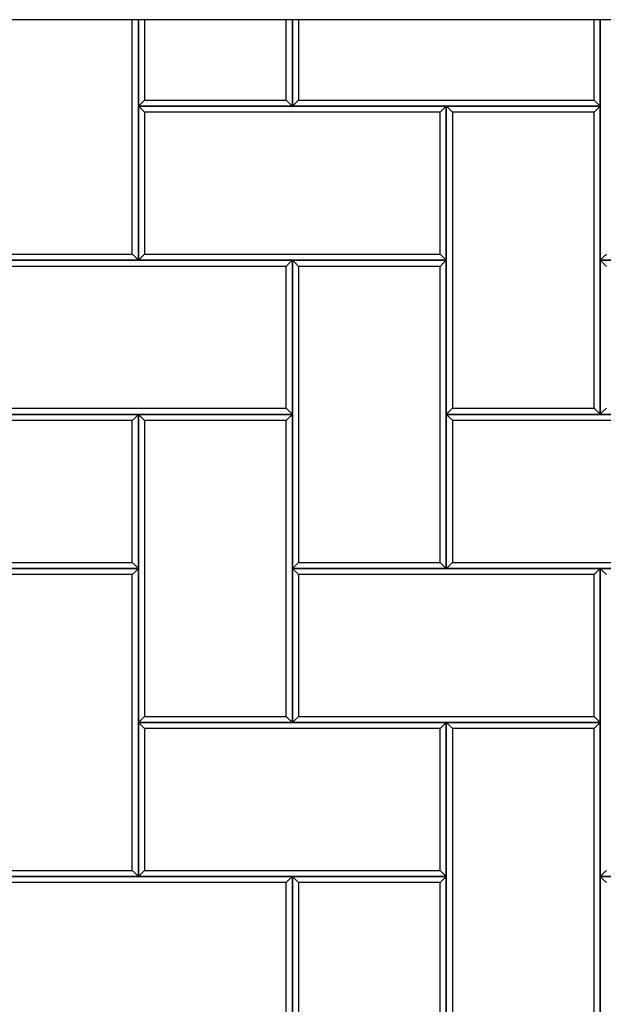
# Model space of a CAD drawing. Header units: millimetres. Extents: x 3599.64 to 3608.29, y 2161.69 to 2166.79.
# Tile 19 of 22: x 3606.89 to 3607.46, y 2162.7 to 2163.66. Entities that reach past the tile are written whole.
import ezdxf

# ---------------------------------------------------------------- set-up
doc = ezdxf.new("R2010")
doc.units = ezdxf.units.MM
doc.layers.add('Default', color=7, linetype='Continuous', true_color=0x000000)
doc.layers.add('Make2D$Visible$Curves', color=7, linetype='Continuous', true_color=0x000000)

# ---------------------------------------------------------------- blocks, each defined once
blk = doc.blocks.new('Wisteria4')
at = {"layer": 'Default'}
blk.add_lwpolyline([(3606.31906, 2161.68871), (3608.28756, 2161.68871), (3608.28756, 2163.65721), (3606.31906, 2163.65721)], close=True, dxfattribs=at)
at = {"layer": 'Make2D$Visible$Curves', "color": 18, "lineweight": -3, "true_color": 0x000000}
for points, degree in [([(3606.9974, 2163.42887), (3606.9974, 2163.54304), (3606.9974, 2163.65721)], 2), ([(3607.00331, 2163.42296), (3607.00331, 2163.54009), (3607.00331, 2163.65721)], 2), ([(3607.00331, 2163.65721), (3607.00331, 2163.61509), (3607.00331, 2163.57296)], 2), ([(3607.00922, 2163.65721), (3607.00922, 2163.61804), (3607.00922, 2163.57887)], 2), ([(3607.1474, 2163.57887), (3607.1474, 2163.61804), (3607.1474, 2163.65721)], 2), ([(3607.15331, 2163.57296), (3607.15331, 2163.61509), (3607.15331, 2163.65721)], 2), ([(3607.15331, 2163.65721), (3607.15331, 2163.61509), (3607.15331, 2163.57296)], 2), ([(3607.15922, 2163.65721), (3607.15922, 2163.61804), (3607.15922, 2163.57887)], 2), ([(3607.4474, 2163.57887), (3607.4474, 2163.61804), (3607.4474, 2163.65721)], 2), ([(3607.45331, 2163.57296), (3607.45331, 2163.61509), (3607.45331, 2163.65721)], 2), ([(3607.45331, 2163.65721), (3607.45331, 2163.54009), (3607.45331, 2163.42296)], 2), ([(3607.00922, 2163.57887), (3607.009, 2163.57865), (3607.00856, 2163.57821), (3607.0079, 2163.57755), (3607.00725, 2163.5769), (3607.00659, 2163.57624), (3607.00593, 2163.57558), (3607.00528, 2163.57493), (3607.00462, 2163.57427), (3607.00397, 2163.57362), (3607.00353, 2163.57318), (3607.00331, 2163.57296)], 3), ([(3607.00922, 2163.57887), (3607.07831, 2163.57887), (3607.1474, 2163.57887)], 2), ([(3607.15331, 2163.57296), (3607.15309, 2163.57318), (3607.15265, 2163.57362), (3607.152, 2163.57427), (3607.15134, 2163.57493), (3607.15069, 2163.57558), (3607.15003, 2163.57624), (3607.14937, 2163.5769), (3607.14872, 2163.57755), (3607.14806, 2163.57821), (3607.14762, 2163.57865), (3607.1474, 2163.57887)], 3), ([(3607.15331, 2163.57296), (3607.15353, 2163.57318), (3607.15397, 2163.57362), (3607.15462, 2163.57427), (3607.15528, 2163.57493), (3607.15593, 2163.57558), (3607.15659, 2163.57624), (3607.15725, 2163.5769), (3607.1579, 2163.57755), (3607.15856, 2163.57821), (3607.159, 2163.57865), (3607.15922, 2163.57887)], 3), ([(3607.15922, 2163.57887), (3607.30331, 2163.57887), (3607.4474, 2163.57887)], 2), ([(3607.4474, 2163.57887), (3607.44762, 2163.57865), (3607.44806, 2163.57821), (3607.44872, 2163.57755), (3607.44937, 2163.5769), (3607.45003, 2163.57624), (3607.45069, 2163.57558), (3607.45134, 2163.57493), (3607.452, 2163.57427), (3607.45265, 2163.57362), (3607.45309, 2163.57318), (3607.45331, 2163.57296)], 3), ([(3607.00331, 2163.57296), (3607.07831, 2163.57296), (3607.15331, 2163.57296)], 2), ([(3607.00331, 2163.57296), (3607.00353, 2163.57274), (3607.00397, 2163.5723), (3607.00462, 2163.57165), (3607.00528, 2163.57099), (3607.00593, 2163.57034), (3607.00659, 2163.56968), (3607.00725, 2163.56902), (3607.0079, 2163.56837), (3607.00856, 2163.56771), (3607.009, 2163.56727), (3607.00922, 2163.56705)], 3), ([(3607.00331, 2163.57296), (3607.00331, 2163.49796), (3607.00331, 2163.42296)], 2), ([(3607.30331, 2163.57296), (3607.15331, 2163.57296), (3607.00331, 2163.57296)], 2), ([(3607.2974, 2163.56705), (3607.15331, 2163.56705), (3607.00922, 2163.56705)], 2), ([(3607.00922, 2163.56705), (3607.00922, 2163.49796), (3607.00922, 2163.42887)], 2), ([(3607.15331, 2163.57296), (3607.30331, 2163.57296), (3607.45331, 2163.57296)], 2), ([(3607.30331, 2163.57296), (3607.30309, 2163.57274), (3607.30265, 2163.5723), (3607.302, 2163.57165), (3607.30134, 2163.57099), (3607.30069, 2163.57034), (3607.30003, 2163.56968), (3607.29937, 2163.56902), (3607.29872, 2163.56837), (3607.29806, 2163.56771), (3607.29762, 2163.56727), (3607.2974, 2163.56705)], 3), ([(3607.2974, 2163.42887), (3607.2974, 2163.49796), (3607.2974, 2163.56705)], 2), ([(3607.30331, 2163.42296), (3607.30331, 2163.49796), (3607.30331, 2163.57296)], 2), ([(3607.45331, 2163.57296), (3607.37831, 2163.57296), (3607.30331, 2163.57296)], 2), ([(3607.30331, 2163.57296), (3607.30331, 2163.42296), (3607.30331, 2163.27296)], 2), ([(3607.30331, 2163.57296), (3607.30353, 2163.57274), (3607.30397, 2163.5723), (3607.30462, 2163.57165), (3607.30528, 2163.57099), (3607.30593, 2163.57034), (3607.30659, 2163.56968), (3607.30725, 2163.56902), (3607.3079, 2163.56837), (3607.30856, 2163.56771), (3607.309, 2163.56727), (3607.30922, 2163.56705)], 3), ([(3607.4474, 2163.56705), (3607.37831, 2163.56705), (3607.30922, 2163.56705)], 2), ([(3607.30922, 2163.56705), (3607.30922, 2163.42296), (3607.30922, 2163.27887)], 2), ([(3607.45331, 2163.57296), (3607.45309, 2163.57274), (3607.45265, 2163.5723), (3607.452, 2163.57165), (3607.45134, 2163.57099), (3607.45069, 2163.57034), (3607.45003, 2163.56968), (3607.44937, 2163.56902), (3607.44872, 2163.56837), (3607.44806, 2163.56771), (3607.44762, 2163.56727), (3607.4474, 2163.56705)], 3), ([(3607.4474, 2163.27887), (3607.4474, 2163.42296), (3607.4474, 2163.56705)], 2), ([(3607.45331, 2163.27296), (3607.45331, 2163.42296), (3607.45331, 2163.57296)], 2), ([(3606.85331, 2163.42296), (3606.92831, 2163.42296), (3607.00331, 2163.42296)], 2), ([(3607.15331, 2163.42296), (3607.00331, 2163.42296), (3606.85331, 2163.42296)], 2), ([(3606.85922, 2163.42887), (3606.92831, 2163.42887), (3606.9974, 2163.42887)], 2), ([(3607.00331, 2163.42296), (3607.00309, 2163.42318), (3607.00265, 2163.42362), (3607.002, 2163.42427), (3607.00134, 2163.42493), (3607.00069, 2163.42558), (3607.00003, 2163.42624), (3606.99937, 2163.4269), (3606.99872, 2163.42755), (3606.99806, 2163.42821), (3606.99762, 2163.42865), (3606.9974, 2163.42887)], 3), ([(3607.00331, 2163.42296), (3607.00353, 2163.42318), (3607.00397, 2163.42362), (3607.00462, 2163.42427), (3607.00528, 2163.42493), (3607.00593, 2163.42558), (3607.00659, 2163.42624), (3607.00725, 2163.4269), (3607.0079, 2163.42755), (3607.00856, 2163.42821), (3607.009, 2163.42865), (3607.00922, 2163.42887)], 3), ([(3607.00331, 2163.42296), (3607.15331, 2163.42296), (3607.30331, 2163.42296)], 2), ([(3607.00922, 2163.42887), (3607.15331, 2163.42887), (3607.2974, 2163.42887)], 2), ([(3607.15331, 2163.42296), (3607.15309, 2163.42274), (3607.15265, 2163.4223), (3607.152, 2163.42165), (3607.15134, 2163.42099), (3607.15069, 2163.42034), (3607.15003, 2163.41968), (3607.14937, 2163.41902), (3607.14872, 2163.41837), (3607.14806, 2163.41771), (3607.14762, 2163.41727), (3607.1474, 2163.41705)], 3), ([(3607.15331, 2163.27296), (3607.15331, 2163.34796), (3607.15331, 2163.42296)], 2), ([(3607.30331, 2163.42296), (3607.22831, 2163.42296), (3607.15331, 2163.42296)], 2), ([(3607.15331, 2163.42296), (3607.15331, 2163.27296), (3607.15331, 2163.12296)], 2), ([(3607.15331, 2163.42296), (3607.15353, 2163.42274), (3607.15397, 2163.4223), (3607.15462, 2163.42165), (3607.15528, 2163.42099), (3607.15593, 2163.42034), (3607.15659, 2163.41968), (3607.15725, 2163.41902), (3607.1579, 2163.41837), (3607.15856, 2163.41771), (3607.159, 2163.41727), (3607.15922, 2163.41705)], 3), ([(3607.2974, 2163.42887), (3607.29762, 2163.42865), (3607.29806, 2163.42821), (3607.29872, 2163.42755), (3607.29937, 2163.4269), (3607.30003, 2163.42624), (3607.30069, 2163.42558), (3607.30134, 2163.42493), (3607.302, 2163.42427), (3607.30265, 2163.42362), (3607.30309, 2163.42318), (3607.30331, 2163.42296)], 3), ([(3607.30331, 2163.42296), (3607.30309, 2163.42274), (3607.30265, 2163.4223), (3607.302, 2163.42165), (3607.30134, 2163.42099), (3607.30069, 2163.42034), (3607.30003, 2163.41968), (3607.29937, 2163.41902), (3607.29872, 2163.41837), (3607.29806, 2163.41771), (3607.29762, 2163.41727), (3607.2974, 2163.41705)], 3), ([(3607.30331, 2163.12296), (3607.30331, 2163.27296), (3607.30331, 2163.42296)], 2), ([(3607.45922, 2163.42887), (3607.459, 2163.42865), (3607.45856, 2163.42821), (3607.4579, 2163.42755), (3607.45725, 2163.4269), (3607.45659, 2163.42624), (3607.45593, 2163.42558), (3607.45528, 2163.42493), (3607.45462, 2163.42427), (3607.45397, 2163.42362), (3607.45353, 2163.42318), (3607.45331, 2163.42296)], 3), ([(3607.45331, 2163.42296), (3607.52831, 2163.42296), (3607.60331, 2163.42296)], 2), ([(3607.45331, 2163.42296), (3607.45353, 2163.42274), (3607.45397, 2163.4223), (3607.45462, 2163.42165), (3607.45528, 2163.42099), (3607.45593, 2163.42034), (3607.45659, 2163.41968), (3607.45725, 2163.41902), (3607.4579, 2163.41837), (3607.45856, 2163.41771), (3607.459, 2163.41727), (3607.45922, 2163.41705)], 3), ([(3607.45331, 2163.42296), (3607.45331, 2163.34796), (3607.45331, 2163.27296)], 2), ([(3607.75331, 2163.42296), (3607.60331, 2163.42296), (3607.45331, 2163.42296)], 2), ([(3607.1474, 2163.41705), (3607.00331, 2163.41705), (3606.85922, 2163.41705)], 2), ([(3607.1474, 2163.27887), (3607.1474, 2163.34796), (3607.1474, 2163.41705)], 2), ([(3607.2974, 2163.41705), (3607.22831, 2163.41705), (3607.15922, 2163.41705)], 2), ([(3607.15922, 2163.41705), (3607.15922, 2163.27296), (3607.15922, 2163.12887)], 2), ([(3607.2974, 2163.12887), (3607.2974, 2163.27296), (3607.2974, 2163.41705)], 2), ([(3606.85922, 2163.27887), (3607.00331, 2163.27887), (3607.1474, 2163.27887)], 2), ([(3607.1474, 2163.27887), (3607.14762, 2163.27865), (3607.14806, 2163.27821), (3607.14872, 2163.27755), (3607.14937, 2163.2769), (3607.15003, 2163.27624), (3607.15069, 2163.27558), (3607.15134, 2163.27493), (3607.152, 2163.27427), (3607.15265, 2163.27362), (3607.15309, 2163.27318), (3607.15331, 2163.27296)], 3), ([(3607.30922, 2163.27887), (3607.309, 2163.27865), (3607.30856, 2163.27821), (3607.3079, 2163.27755), (3607.30725, 2163.2769), (3607.30659, 2163.27624), (3607.30593, 2163.27558), (3607.30528, 2163.27493), (3607.30462, 2163.27427), (3607.30397, 2163.27362), (3607.30353, 2163.27318), (3607.30331, 2163.27296)], 3), ([(3607.30922, 2163.27887), (3607.37831, 2163.27887), (3607.4474, 2163.27887)], 2), ([(3607.45331, 2163.27296), (3607.45309, 2163.27318), (3607.45265, 2163.27362), (3607.452, 2163.27427), (3607.45134, 2163.27493), (3607.45069, 2163.27558), (3607.45003, 2163.27624), (3607.44937, 2163.2769), (3607.44872, 2163.27755), (3607.44806, 2163.27821), (3607.44762, 2163.27865), (3607.4474, 2163.27887)], 3), ([(3607.45331, 2163.27296), (3607.45353, 2163.27318), (3607.45397, 2163.27362), (3607.45462, 2163.27427), (3607.45528, 2163.27493), (3607.45593, 2163.27558), (3607.45659, 2163.27624), (3607.45725, 2163.2769), (3607.4579, 2163.27755), (3607.45856, 2163.27821), (3607.459, 2163.27865), (3607.45922, 2163.27887)], 3), ([(3607.00331, 2163.27296), (3606.85331, 2163.27296), (3606.70331, 2163.27296)], 2), ([(3606.85331, 2163.27296), (3607.00331, 2163.27296), (3607.15331, 2163.27296)], 2), ([(3607.00331, 2163.27296), (3607.00309, 2163.27274), (3607.00265, 2163.2723), (3607.002, 2163.27165), (3607.00134, 2163.27099), (3607.00069, 2163.27034), (3607.00003, 2163.26968), (3606.99937, 2163.26902), (3606.99872, 2163.26837), (3606.99806, 2163.26771), (3606.99762, 2163.26727), (3606.9974, 2163.26705)], 3), ([(3607.15331, 2163.27296), (3607.07831, 2163.27296), (3607.00331, 2163.27296)], 2), ([(3607.00331, 2163.27296), (3607.00331, 2163.12296), (3607.00331, 2162.97296)], 2), ([(3607.00331, 2163.27296), (3607.00353, 2163.27274), (3607.00397, 2163.2723), (3607.00462, 2163.27165), (3607.00528, 2163.27099), (3607.00593, 2163.27034), (3607.00659, 2163.26968), (3607.00725, 2163.26902), (3607.0079, 2163.26837), (3607.00856, 2163.26771), (3607.009, 2163.26727), (3607.00922, 2163.26705)], 3), ([(3607.00331, 2163.12296), (3607.00331, 2163.19796), (3607.00331, 2163.27296)], 2), ([(3607.15331, 2163.27296), (3607.15309, 2163.27274), (3607.15265, 2163.2723), (3607.152, 2163.27165), (3607.15134, 2163.27099), (3607.15069, 2163.27034), (3607.15003, 2163.26968), (3607.14937, 2163.26902), (3607.14872, 2163.26837), (3607.14806, 2163.26771), (3607.14762, 2163.26727), (3607.1474, 2163.26705)], 3), ([(3607.15331, 2162.97296), (3607.15331, 2163.12296), (3607.15331, 2163.27296)], 2), ([(3607.30331, 2163.27296), (3607.37831, 2163.27296), (3607.45331, 2163.27296)], 2), ([(3607.30331, 2163.27296), (3607.30353, 2163.27274), (3607.30397, 2163.2723), (3607.30462, 2163.27165), (3607.30528, 2163.27099), (3607.30593, 2163.27034), (3607.30659, 2163.26968), (3607.30725, 2163.26902), (3607.3079, 2163.26837), (3607.30856, 2163.26771), (3607.309, 2163.26727), (3607.30922, 2163.26705)], 3), ([(3607.30331, 2163.27296), (3607.30331, 2163.19796), (3607.30331, 2163.12296)], 2), ([(3607.60331, 2163.27296), (3607.45331, 2163.27296), (3607.30331, 2163.27296)], 2), ([(3607.45331, 2163.27296), (3607.60331, 2163.27296), (3607.75331, 2163.27296)], 2), ([(3606.9974, 2163.26705), (3606.85331, 2163.26705), (3606.70922, 2163.26705)], 2), ([(3606.9974, 2163.12887), (3606.9974, 2163.19796), (3606.9974, 2163.26705)], 2), ([(3607.1474, 2163.26705), (3607.07831, 2163.26705), (3607.00922, 2163.26705)], 2), ([(3607.00922, 2163.26705), (3607.00922, 2163.12296), (3607.00922, 2162.97887)], 2), ([(3607.1474, 2162.97887), (3607.1474, 2163.12296), (3607.1474, 2163.26705)], 2), ([(3607.5974, 2163.26705), (3607.45331, 2163.26705), (3607.30922, 2163.26705)], 2), ([(3607.30922, 2163.26705), (3607.30922, 2163.19796), (3607.30922, 2163.12887)], 2), ([(3606.70922, 2163.12887), (3606.85331, 2163.12887), (3606.9974, 2163.12887)], 2), ([(3606.9974, 2163.12887), (3606.99762, 2163.12865), (3606.99806, 2163.12821), (3606.99872, 2163.12755), (3606.99937, 2163.1269), (3607.00003, 2163.12624), (3607.00069, 2163.12558), (3607.00134, 2163.12493), (3607.002, 2163.12427), (3607.00265, 2163.12362), (3607.00309, 2163.12318), (3607.00331, 2163.12296)], 3), ([(3607.15922, 2163.12887), (3607.159, 2163.12865), (3607.15856, 2163.12821), (3607.1579, 2163.12755), (3607.15725, 2163.1269), (3607.15659, 2163.12624), (3607.15593, 2163.12558), (3607.15528, 2163.12493), (3607.15462, 2163.12427), (3607.15397, 2163.12362), (3607.15353, 2163.12318), (3607.15331, 2163.12296)], 3), ([(3607.15922, 2163.12887), (3607.22831, 2163.12887), (3607.2974, 2163.12887)], 2), ([(3607.30331, 2163.12296), (3607.30309, 2163.12318), (3607.30265, 2163.12362), (3607.302, 2163.12427), (3607.30134, 2163.12493), (3607.30069, 2163.12558), (3607.30003, 2163.12624), (3607.29937, 2163.1269), (3607.29872, 2163.12755), (3607.29806, 2163.12821), (3607.29762, 2163.12865), (3607.2974, 2163.12887)], 3), ([(3607.30331, 2163.12296), (3607.30353, 2163.12318), (3607.30397, 2163.12362), (3607.30462, 2163.12427), (3607.30528, 2163.12493), (3607.30593, 2163.12558), (3607.30659, 2163.12624), (3607.30725, 2163.1269), (3607.3079, 2163.12755), (3607.30856, 2163.12821), (3607.309, 2163.12865), (3607.30922, 2163.12887)], 3), ([(3607.30922, 2163.12887), (3607.45331, 2163.12887), (3607.5974, 2163.12887)], 2), ([(3606.70331, 2163.12296), (3606.85331, 2163.12296), (3607.00331, 2163.12296)], 2), ([(3607.00331, 2163.12296), (3606.92831, 2163.12296), (3606.85331, 2163.12296)], 2), ([(3606.9974, 2163.11705), (3606.92831, 2163.11705), (3606.85922, 2163.11705)], 2), ([(3607.00331, 2163.12296), (3607.00309, 2163.12274), (3607.00265, 2163.1223), (3607.002, 2163.12165), (3607.00134, 2163.12099), (3607.00069, 2163.12034), (3607.00003, 2163.11968), (3606.99937, 2163.11902), (3606.99872, 2163.11837), (3606.99806, 2163.11771), (3606.99762, 2163.11727), (3606.9974, 2163.11705)], 3), ([(3606.9974, 2162.82887), (3606.9974, 2162.97296), (3606.9974, 2163.11705)], 2), ([(3607.00331, 2162.82296), (3607.00331, 2162.97296), (3607.00331, 2163.12296)], 2), ([(3607.15331, 2163.12296), (3607.22831, 2163.12296), (3607.30331, 2163.12296)], 2), ([(3607.15331, 2163.12296), (3607.15353, 2163.12274), (3607.15397, 2163.1223), (3607.15462, 2163.12165), (3607.15528, 2163.12099), (3607.15593, 2163.12034), (3607.15659, 2163.11968), (3607.15725, 2163.11902), (3607.1579, 2163.11837), (3607.15856, 2163.11771), (3607.159, 2163.11727), (3607.15922, 2163.11705)], 3), ([(3607.15331, 2163.12296), (3607.15331, 2163.04796), (3607.15331, 2162.97296)], 2), ([(3607.45331, 2163.12296), (3607.30331, 2163.12296), (3607.15331, 2163.12296)], 2), ([(3607.4474, 2163.11705), (3607.30331, 2163.11705), (3607.15922, 2163.11705)], 2), ([(3607.15922, 2163.11705), (3607.15922, 2163.04796), (3607.15922, 2162.97887)], 2), ([(3607.30331, 2163.12296), (3607.45331, 2163.12296), (3607.60331, 2163.12296)], 2), ([(3607.45331, 2163.12296), (3607.45309, 2163.12274), (3607.45265, 2163.1223), (3607.452, 2163.12165), (3607.45134, 2163.12099), (3607.45069, 2163.12034), (3607.45003, 2163.11968), (3607.44937, 2163.11902), (3607.44872, 2163.11837), (3607.44806, 2163.11771), (3607.44762, 2163.11727), (3607.4474, 2163.11705)], 3), ([(3607.4474, 2162.97887), (3607.4474, 2163.04796), (3607.4474, 2163.11705)], 2), ([(3607.45331, 2162.97296), (3607.45331, 2163.04796), (3607.45331, 2163.12296)], 2), ([(3607.60331, 2163.12296), (3607.52831, 2163.12296), (3607.45331, 2163.12296)], 2), ([(3607.45331, 2163.12296), (3607.45331, 2162.97296), (3607.45331, 2162.82296)], 2), ([(3607.45331, 2163.12296), (3607.45353, 2163.12274), (3607.45397, 2163.1223), (3607.45462, 2163.12165), (3607.45528, 2163.12099), (3607.45593, 2163.12034), (3607.45659, 2163.11968), (3607.45725, 2163.11902), (3607.4579, 2163.11837), (3607.45856, 2163.11771), (3607.459, 2163.11727), (3607.45922, 2163.11705)], 3), ([(3607.00922, 2162.97887), (3607.009, 2162.97865), (3607.00856, 2162.97821), (3607.0079, 2162.97755), (3607.00725, 2162.9769), (3607.00659, 2162.97624), (3607.00593, 2162.97558), (3607.00528, 2162.97493), (3607.00462, 2162.97427), (3607.00397, 2162.97362), (3607.00353, 2162.97318), (3607.00331, 2162.97296)], 3), ([(3607.00331, 2162.97296), (3607.07831, 2162.97296), (3607.15331, 2162.97296)], 2), ([(3607.00331, 2162.97296), (3607.00353, 2162.97274), (3607.00397, 2162.9723), (3607.00462, 2162.97165), (3607.00528, 2162.97099), (3607.00593, 2162.97034), (3607.00659, 2162.96968), (3607.00725, 2162.96902), (3607.0079, 2162.96837), (3607.00856, 2162.96771), (3607.009, 2162.96727), (3607.00922, 2162.96705)], 3), ([(3607.00331, 2162.97296), (3607.00331, 2162.89796), (3607.00331, 2162.82296)], 2), ([(3607.30331, 2162.97296), (3607.15331, 2162.97296), (3607.00331, 2162.97296)], 2), ([(3607.00922, 2162.97887), (3607.07831, 2162.97887), (3607.1474, 2162.97887)], 2), ([(3607.15331, 2162.97296), (3607.15309, 2162.97318), (3607.15265, 2162.97362), (3607.152, 2162.97427), (3607.15134, 2162.97493), (3607.15069, 2162.97558), (3607.15003, 2162.97624), (3607.14937, 2162.9769), (3607.14872, 2162.97755), (3607.14806, 2162.97821), (3607.14762, 2162.97865), (3607.1474, 2162.97887)], 3), ([(3607.15331, 2162.97296), (3607.15353, 2162.97318), (3607.15397, 2162.97362), (3607.15462, 2162.97427), (3607.15528, 2162.97493), (3607.15593, 2162.97558), (3607.15659, 2162.97624), (3607.15725, 2162.9769), (3607.1579, 2162.97755), (3607.15856, 2162.97821), (3607.159, 2162.97865), (3607.15922, 2162.97887)], 3), ([(3607.15331, 2162.97296), (3607.30331, 2162.97296), (3607.45331, 2162.97296)], 2), ([(3607.15922, 2162.97887), (3607.30331, 2162.97887), (3607.4474, 2162.97887)], 2), ([(3607.30331, 2162.97296), (3607.30309, 2162.97274), (3607.30265, 2162.9723), (3607.302, 2162.97165), (3607.30134, 2162.97099), (3607.30069, 2162.97034), (3607.30003, 2162.96968), (3607.29937, 2162.96902), (3607.29872, 2162.96837), (3607.29806, 2162.96771), (3607.29762, 2162.96727), (3607.2974, 2162.96705)], 3), ([(3607.30331, 2162.82296), (3607.30331, 2162.89796), (3607.30331, 2162.97296)], 2), ([(3607.45331, 2162.97296), (3607.37831, 2162.97296), (3607.30331, 2162.97296)], 2), ([(3607.30331, 2162.97296), (3607.30331, 2162.82296), (3607.30331, 2162.67296)], 2), ([(3607.30331, 2162.97296), (3607.30353, 2162.97274), (3607.30397, 2162.9723), (3607.30462, 2162.97165), (3607.30528, 2162.97099), (3607.30593, 2162.97034), (3607.30659, 2162.96968), (3607.30725, 2162.96902), (3607.3079, 2162.96837), (3607.30856, 2162.96771), (3607.309, 2162.96727), (3607.30922, 2162.96705)], 3), ([(3607.4474, 2162.97887), (3607.44762, 2162.97865), (3607.44806, 2162.97821), (3607.44872, 2162.97755), (3607.44937, 2162.9769), (3607.45003, 2162.97624), (3607.45069, 2162.97558), (3607.45134, 2162.97493), (3607.452, 2162.97427), (3607.45265, 2162.97362), (3607.45309, 2162.97318), (3607.45331, 2162.97296)], 3), ([(3607.45331, 2162.97296), (3607.45309, 2162.97274), (3607.45265, 2162.9723), (3607.452, 2162.97165), (3607.45134, 2162.97099), (3607.45069, 2162.97034), (3607.45003, 2162.96968), (3607.44937, 2162.96902), (3607.44872, 2162.96837), (3607.44806, 2162.96771), (3607.44762, 2162.96727), (3607.4474, 2162.96705)], 3), ([(3607.45331, 2162.67296), (3607.45331, 2162.82296), (3607.45331, 2162.97296)], 2), ([(3607.2974, 2162.96705), (3607.15331, 2162.96705), (3607.00922, 2162.96705)], 2), ([(3607.00922, 2162.96705), (3607.00922, 2162.89796), (3607.00922, 2162.82887)], 2), ([(3607.2974, 2162.82887), (3607.2974, 2162.89796), (3607.2974, 2162.96705)], 2), ([(3607.4474, 2162.96705), (3607.37831, 2162.96705), (3607.30922, 2162.96705)], 2), ([(3607.30922, 2162.96705), (3607.30922, 2162.82296), (3607.30922, 2162.67887)], 2), ([(3607.4474, 2162.67887), (3607.4474, 2162.82296), (3607.4474, 2162.96705)], 2), ([(3606.85922, 2162.82887), (3606.92831, 2162.82887), (3606.9974, 2162.82887)], 2), ([(3607.00331, 2162.82296), (3607.00309, 2162.82318), (3607.00265, 2162.82362), (3607.002, 2162.82427), (3607.00134, 2162.82493), (3607.00069, 2162.82558), (3607.00003, 2162.82624), (3606.99937, 2162.8269), (3606.99872, 2162.82755), (3606.99806, 2162.82821), (3606.99762, 2162.82865), (3606.9974, 2162.82887)], 3), ([(3607.00331, 2162.82296), (3607.00353, 2162.82318), (3607.00397, 2162.82362), (3607.00462, 2162.82427), (3607.00528, 2162.82493), (3607.00593, 2162.82558), (3607.00659, 2162.82624), (3607.00725, 2162.8269), (3607.0079, 2162.82755), (3607.00856, 2162.82821), (3607.009, 2162.82865), (3607.00922, 2162.82887)], 3), ([(3607.00922, 2162.82887), (3607.15331, 2162.82887), (3607.2974, 2162.82887)], 2), ([(3607.2974, 2162.82887), (3607.29762, 2162.82865), (3607.29806, 2162.82821), (3607.29872, 2162.82755), (3607.29937, 2162.8269), (3607.30003, 2162.82624), (3607.30069, 2162.82558), (3607.30134, 2162.82493), (3607.302, 2162.82427), (3607.30265, 2162.82362), (3607.30309, 2162.82318), (3607.30331, 2162.82296)], 3), ([(3607.45922, 2162.82887), (3607.459, 2162.82865), (3607.45856, 2162.82821), (3607.4579, 2162.82755), (3607.45725, 2162.8269), (3607.45659, 2162.82624), (3607.45593, 2162.82558), (3607.45528, 2162.82493), (3607.45462, 2162.82427), (3607.45397, 2162.82362), (3607.45353, 2162.82318), (3607.45331, 2162.82296)], 3), ([(3606.85331, 2162.82296), (3606.92831, 2162.82296), (3607.00331, 2162.82296)], 2), ([(3607.15331, 2162.82296), (3607.00331, 2162.82296), (3606.85331, 2162.82296)], 2), ([(3607.1474, 2162.81705), (3607.00331, 2162.81705), (3606.85922, 2162.81705)], 2), ([(3607.00331, 2162.82296), (3607.15331, 2162.82296), (3607.30331, 2162.82296)], 2), ([(3607.15331, 2162.82296), (3607.15309, 2162.82274), (3607.15265, 2162.8223), (3607.152, 2162.82165), (3607.15134, 2162.82099), (3607.15069, 2162.82034), (3607.15003, 2162.81968), (3607.14937, 2162.81902), (3607.14872, 2162.81837), (3607.14806, 2162.81771), (3607.14762, 2162.81727), (3607.1474, 2162.81705)], 3), ([(3607.1474, 2162.67887), (3607.1474, 2162.74796), (3607.1474, 2162.81705)], 2), ([(3607.30331, 2162.82296), (3607.22831, 2162.82296), (3607.15331, 2162.82296)], 2), ([(3607.15331, 2162.82296), (3607.15331, 2162.67296), (3607.15331, 2162.52296)], 2), ([(3607.15331, 2162.82296), (3607.15353, 2162.82274), (3607.15397, 2162.8223), (3607.15462, 2162.82165), (3607.15528, 2162.82099), (3607.15593, 2162.82034), (3607.15659, 2162.81968), (3607.15725, 2162.81902), (3607.1579, 2162.81837), (3607.15856, 2162.81771), (3607.159, 2162.81727), (3607.15922, 2162.81705)], 3), ([(3607.15331, 2162.67296), (3607.15331, 2162.74796), (3607.15331, 2162.82296)], 2), ([(3607.2974, 2162.81705), (3607.22831, 2162.81705), (3607.15922, 2162.81705)], 2), ([(3607.15922, 2162.81705), (3607.15922, 2162.67296), (3607.15922, 2162.52887)], 2), ([(3607.30331, 2162.82296), (3607.30309, 2162.82274), (3607.30265, 2162.8223), (3607.302, 2162.82165), (3607.30134, 2162.82099), (3607.30069, 2162.82034), (3607.30003, 2162.81968), (3607.29937, 2162.81902), (3607.29872, 2162.81837), (3607.29806, 2162.81771), (3607.29762, 2162.81727), (3607.2974, 2162.81705)], 3), ([(3607.2974, 2162.52887), (3607.2974, 2162.67296), (3607.2974, 2162.81705)], 2), ([(3607.30331, 2162.52296), (3607.30331, 2162.67296), (3607.30331, 2162.82296)], 2), ([(3607.45331, 2162.82296), (3607.52831, 2162.82296), (3607.60331, 2162.82296)], 2), ([(3607.45331, 2162.82296), (3607.45353, 2162.82274), (3607.45397, 2162.8223), (3607.45462, 2162.82165), (3607.45528, 2162.82099), (3607.45593, 2162.82034), (3607.45659, 2162.81968), (3607.45725, 2162.81902), (3607.4579, 2162.81837), (3607.45856, 2162.81771), (3607.459, 2162.81727), (3607.45922, 2162.81705)], 3), ([(3607.45331, 2162.82296), (3607.45331, 2162.74796), (3607.45331, 2162.67296)], 2), ([(3607.75331, 2162.82296), (3607.60331, 2162.82296), (3607.45331, 2162.82296)], 2)]:
    blk.add_open_spline(points, degree=degree, dxfattribs=at)

msp = doc.modelspace()

# ---------------------------------------------------------------- block references
msp.add_blockref('Wisteria4', (0, 0))

doc.saveas('drawing.dxf')
